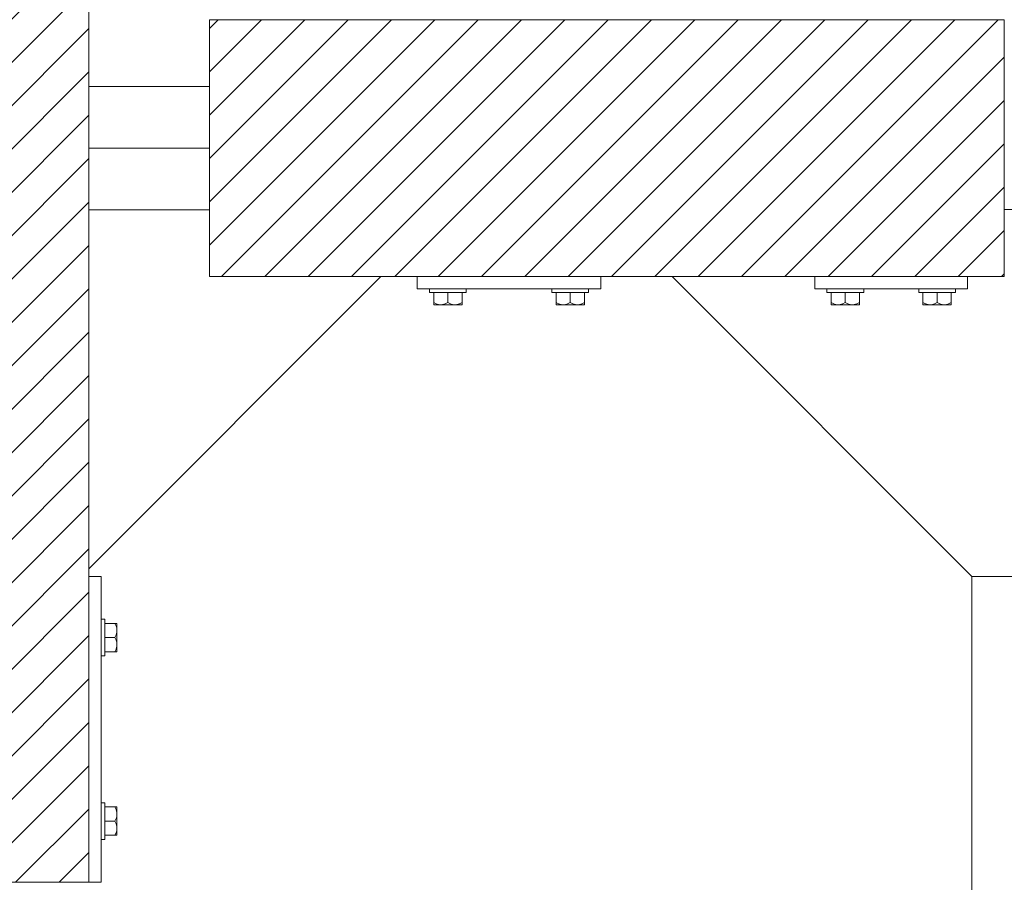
# Model space of a CAD drawing. Header units: millimetres. Extents: x 53056 to 116131, y -669674 to -625124.
# Tile 78 of 168: x 60411 to 61216, y -645721 to -645016. Entities that reach past the tile are written whole.
import ezdxf

# ---------------------------------------------------------------- set-up
doc = ezdxf.new("R2010")
doc.units = ezdxf.units.MM
doc.header["$MEASUREMENT"] = 0
doc.linetypes.add('DGN Style 1', pattern=[536.1990872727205, 0.8921781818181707, -535.3069090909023])
for name, color, linetype, lineweight in [('Side Cradle Blocks', 7, 'Continuous', 0), ('Side Cradle Hydraulic Arm Support', 7, 'Continuous', 0), ('Side Cradle Stbd', 7, 'Continuous', 0)]:
    doc.layers.add(name, color=color, linetype=linetype, lineweight=lineweight)

# ---------------------------------------------------------------- blocks, each defined once
blk = doc.blocks.new('*U82')
at = {"layer": 'Side Cradle Hydraulic Arm Support', "color": 7, "linetype": 'Continuous', "lineweight": 0}
blk.add_line((-274.9890305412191, 1109.465289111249), (-274.9890305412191, 316.6850334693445), dxfattribs=at)
at = {"layer": 'Side Cradle Hydraulic Arm Support', "color": 7, "linetype": 'Continuous', "lineweight": 0, "flags": 128}
blk.add_lwpolyline([(-248.4889944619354, 1409.465325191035), (-224.9890305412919, 1409.465325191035), (-224.9890305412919, 1109.465325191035), (-274.9890305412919, 1109.465325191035), (-519.9889944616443, 1354.465289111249)], dxfattribs=at)
blk = doc.blocks.new('*U55')
at = {"linetype": 'Continuous', "lineweight": 0}
h = blk.add_hatch(dxfattribs=at)
h.set_pattern_fill('HATCH', color=30, style=0, pattern_type=2)
h.set_pattern_definition([(45, (-24288.699345, 2439.311969), (-17.71895608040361, 17.71895608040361), [])])
h.paths.add_polyline_path([(-24126.61436463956, 1935.098466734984), (-24126.61435581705, 2228.532219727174), (-24126.61435430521, 2278.815325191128), (-24126.61435279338, 2329.098430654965), (-24126.61434397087, 2622.532183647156), (-24126.61434378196, 2628.815325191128), (-24126.61433626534, 2878.815325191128), (-24133.18058327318, 2878.815325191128), (-24233.18058327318, 2878.815325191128), (-24258.75592507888, 2878.815325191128), (-24263.36931740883, 2878.815325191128), (-24269.68058574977, 2878.815325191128), (-24289.68058574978, 2878.815325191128), (-24419.68061016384, 2878.815325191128), (-24439.68061016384, 2878.815325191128), (-24475.61437234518, 2878.815325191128), (-24575.61437234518, 2878.815325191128), (-24581.61440842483, 2878.815325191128), (-24581.61440842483, 2628.815325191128), (-24581.61440842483, 2623.098394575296), (-24581.61440842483, 2329.098430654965), (-24581.61440842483, 2278.815325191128), (-24581.61440842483, 2228.532219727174), (-24581.61440842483, 1934.532255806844), (-24581.61440842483, 1928.815325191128), (-24581.61440842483, 1678.815325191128), (-24575.61437234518, 1678.815325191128), (-24475.61437234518, 1678.815325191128), (-24439.68061016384, 1678.815325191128), (-24419.68061016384, 1678.815325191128), (-24289.68058574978, 1678.815325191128), (-24269.68058574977, 1678.815325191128), (-24263.36931740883, 1678.815325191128), (-24258.75592507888, 1678.815325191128), (-24233.18058327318, 1678.815325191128), (-24133.18058327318, 1678.815325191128), (-24126.6143723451, 1678.815325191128), (-24126.61436482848, 1928.815325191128)])
h = blk.add_hatch(dxfattribs=at)
h.set_pattern_fill('HATCH', color=30, style=0, pattern_type=2)
h.set_pattern_definition([(45, (-23742.919249, 2248.675599), (-17.71895608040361, 17.71895608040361), [])])
h.paths.add_polyline_path([(-23533.03903054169, 2383.815325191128), (-23539.07222103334, 2383.815325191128), (-23669.07222103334, 2383.815325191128), (-23679.07222103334, 2383.815325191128), (-23699.07222103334, 2383.815325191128), (-23708.03903054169, 2383.815325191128), (-23858.03903054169, 2383.815325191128), (-23887.89751388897, 2383.815325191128), (-24028.03903054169, 2383.815325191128), (-24028.03903054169, 2329.098430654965), (-24028.03903054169, 2278.815325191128), (-24028.03903054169, 2228.532219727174), (-24028.03903054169, 2173.815325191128), (-23887.89751388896, 2173.815325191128), (-23858.03903054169, 2173.815325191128), (-23708.03903054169, 2173.815325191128), (-23649.53899446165, 2173.815325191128), (-23533.03903054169, 2173.815325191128), (-23408.03903054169, 2173.815325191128), (-23378.03903054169, 2173.815325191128), (-23378.03903054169, 2228.815325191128), (-23378.03903054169, 2278.815325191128), (-23378.03903054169, 2378.815325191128), (-23378.03903054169, 2383.815325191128), (-23408.03903054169, 2383.815325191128)])
at = {"color": 30, "linetype": 'Continuous', "lineweight": 0, "flags": 128}
blk.add_lwpolyline([(-24233.18058327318, 1678.815325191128), (-24133.18058327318, 1678.815325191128), (-24126.6143723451, 1678.815325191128), (-24126.61436482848, 1928.815325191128), (-24126.61436463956, 1935.098466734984), (-24126.61436463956, 1935.098466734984), (-24126.61435581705, 2228.532219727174), (-24126.61435430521, 2278.815325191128), (-24126.61435279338, 2329.098430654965), (-24126.61434397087, 2622.532183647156), (-24126.61434378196, 2628.815325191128), (-24126.61433626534, 2878.815325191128), (-24133.18058327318, 2878.815325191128), (-24233.18058327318, 2878.815325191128)], dxfattribs=at)
blk.add_lwpolyline([(-23533.03903054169, 2383.815325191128), (-23539.07222103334, 2383.815325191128), (-23669.07222103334, 2383.815325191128), (-23679.07222103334, 2383.815325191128), (-23699.07222103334, 2383.815325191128), (-23708.03903054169, 2383.815325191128), (-23858.03903054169, 2383.815325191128), (-23887.89751388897, 2383.815325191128), (-24028.03903054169, 2383.815325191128), (-24028.03903054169, 2329.098430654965), (-24028.03903054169, 2278.815325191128), (-24028.03903054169, 2228.532219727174), (-24028.03903054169, 2173.815325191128), (-23887.89751388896, 2173.815325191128), (-23858.03903054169, 2173.815325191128), (-23708.03903054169, 2173.815325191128), (-23649.53899446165, 2173.815325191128), (-23533.03903054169, 2173.815325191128), (-23408.03903054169, 2173.815325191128), (-23378.03903054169, 2173.815325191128), (-23378.03903054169, 2228.815325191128), (-23378.03903054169, 2278.815325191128), (-23378.03903054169, 2378.815325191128), (-23378.03903054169, 2383.815325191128), (-23408.03903054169, 2383.815325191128), (-23533.03903054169, 2383.815325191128)], close=True, dxfattribs=at)
at = {"layer": 'Side Cradle Blocks', "color": 7, "linetype": 'Continuous', "lineweight": 0}
for p, q in [((-24126.6143723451, 2878.815325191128), (-24126.6143723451, 1678.815325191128)), ((-24028.03903054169, 2173.815325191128), (-24028.03903054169, 2383.815325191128)), ((-24028.03903054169, 2383.815325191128), (-23378.03903054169, 2383.815325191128)), ((-23378.03903054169, 2383.815325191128), (-23378.03903054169, 2173.815325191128)), ((-23378.03903054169, 2173.815325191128), (-24028.03903054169, 2173.815325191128)), ((-23858.03903054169, 2173.815289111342), (-23858.03903054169, 2163.815325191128)), ((-23708.03903054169, 2163.815325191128), (-23708.03903054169, 2173.815289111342)), ((-23533.03903054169, 2173.815289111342), (-23533.03903054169, 2163.815325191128)), ((-23408.03903054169, 2163.815325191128), (-23408.03903054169, 2173.815289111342)), ((-23858.03903054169, 2163.815325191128), (-23708.03903054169, 2163.815325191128)), ((-23844.62212031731, 2152.607235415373), (-23844.62212031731, 2160.815289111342)), ((-23827.29877905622, 2160.815325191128), (-23833.03903054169, 2160.815325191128)), ((-23833.03903054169, 2152.607235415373), (-23833.03903054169, 2160.815284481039)), ((-23821.45594076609, 2160.815289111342), (-23821.45594076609, 2152.607235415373)), ((-23744.6221203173, 2160.815289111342), (-23744.6221203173, 2152.607235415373)), ((-23738.77928202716, 2160.815325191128), (-23733.03903054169, 2160.815325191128)), ((-23733.03903054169, 2152.607235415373), (-23733.03903054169, 2160.815284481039)), ((-23721.45594076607, 2152.607235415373), (-23721.45594076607, 2160.815289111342)), ((-23533.03903054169, 2163.815325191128), (-23408.03903054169, 2163.815325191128)), ((-23519.6221203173, 2152.607235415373), (-23519.6221203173, 2160.815289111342)), ((-23502.29877905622, 2160.815325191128), (-23508.03903054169, 2160.815325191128)), ((-23508.03903054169, 2152.607235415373), (-23508.03903054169, 2160.815284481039)), ((-23496.45594076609, 2160.815289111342), (-23496.45594076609, 2152.607235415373)), ((-23444.6221203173, 2160.815289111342), (-23444.6221203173, 2152.607235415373)), ((-23438.77928202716, 2160.815325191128), (-23433.03903054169, 2160.815325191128)), ((-23433.03903054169, 2152.607235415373), (-23433.03903054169, 2160.815284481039)), ((-23421.45594076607, 2152.607235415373), (-23421.45594076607, 2160.815289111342)), ((-23844.62212031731, 2151.598468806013), (-23844.62212031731, 2152.607235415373)), ((-23842.48577160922, 2151.623850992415), (-23844.62212031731, 2152.607235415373)), ((-23844.04008401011, 2150.81568598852), (-23843.93199688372, 2150.815325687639)), ((-23843.93179885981, 2150.815325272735), (-23843.7153184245, 2150.81568598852)), ((-23838.83057542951, 2150.815325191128), (-23841.89657890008, 2150.815325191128)), ((-23841.77319780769, 2150.81568598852), (-23841.89638966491, 2150.81532574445)), ((-23838.82972582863, 2150.815325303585), (-23836.10619784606, 2150.81568598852)), ((-23833.03903054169, 2152.607235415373), (-23835.19707362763, 2151.565450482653)), ((-23830.90268183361, 2151.623850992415), (-23833.03903054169, 2152.607235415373)), ((-23827.24748565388, 2150.815325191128), (-23831.00376153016, 2150.815325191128)), ((-23829.97186323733, 2150.81568598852), (-23827.24791342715, 2150.815325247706)), ((-23821.45594076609, 2152.607235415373), (-23823.61398385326, 2151.565450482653)), ((-23821.45594076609, 2150.815325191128), (-23822.14621317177, 2150.815325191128)), ((-23822.03797707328, 2150.81568598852), (-23822.14610257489, 2150.815325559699)), ((-23821.45594076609, 2151.056120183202), (-23821.45594076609, 2150.815325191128)), ((-23744.6221203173, 2152.607235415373), (-23742.46407723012, 2151.565450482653)), ((-23744.6221203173, 2151.056120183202), (-23744.62212031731, 2150.815325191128)), ((-23744.62212031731, 2150.815325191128), (-23743.93184791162, 2150.815325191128)), ((-23743.93195850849, 2150.815325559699), (-23744.04008401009, 2150.81568598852)), ((-23738.83057542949, 2150.815325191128), (-23735.07429955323, 2150.815325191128)), ((-23738.83014765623, 2150.815325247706), (-23736.10619784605, 2150.81568598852)), ((-23735.17537924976, 2151.623850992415), (-23733.03903054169, 2152.607235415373)), ((-23733.03903054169, 2152.607235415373), (-23730.88098745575, 2151.565450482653)), ((-23729.97186323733, 2150.81568598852), (-23727.24833525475, 2150.815325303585)), ((-23727.24748565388, 2150.815325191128), (-23724.1814821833, 2150.815325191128)), ((-23724.18167141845, 2150.81532574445), (-23724.30486327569, 2150.81568598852)), ((-23723.59228947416, 2151.623850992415), (-23721.45594076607, 2152.607235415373)), ((-23722.36274265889, 2150.81568598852), (-23722.14626222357, 2150.815325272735)), ((-23722.03797707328, 2150.81568598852), (-23722.14606419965, 2150.815325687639)), ((-23721.45594076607, 2151.598468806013), (-23721.45594076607, 2152.607235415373)), ((-23519.6221203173, 2151.598468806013), (-23519.6221203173, 2152.607235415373)), ((-23517.48577160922, 2151.623850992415), (-23519.6221203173, 2152.607235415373)), ((-23519.04008401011, 2150.81568598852), (-23518.93199688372, 2150.815325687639)), ((-23518.93179885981, 2150.815325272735), (-23518.7153184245, 2150.81568598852)), ((-23513.83057542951, 2150.815325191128), (-23516.89657890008, 2150.815325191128)), ((-23516.77319780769, 2150.81568598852), (-23516.89638966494, 2150.81532574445)), ((-23513.82972582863, 2150.815325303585), (-23511.10619784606, 2150.81568598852)), ((-23508.03903054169, 2152.607235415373), (-23510.19707362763, 2151.565450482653)), ((-23505.90268183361, 2151.623850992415), (-23508.03903054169, 2152.607235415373)), ((-23502.24748565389, 2150.815325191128), (-23506.00376153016, 2150.815325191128)), ((-23504.97186323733, 2150.81568598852), (-23502.24791342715, 2150.815325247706)), ((-23496.45594076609, 2152.607235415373), (-23498.61398385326, 2151.565450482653)), ((-23496.45594076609, 2150.815325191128), (-23497.14621317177, 2150.815325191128)), ((-23497.03797707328, 2150.81568598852), (-23497.14610257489, 2150.815325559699)), ((-23496.45594076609, 2151.056120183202), (-23496.45594076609, 2150.815325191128)), ((-23444.6221203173, 2152.607235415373), (-23442.46407723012, 2151.565450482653)), ((-23444.6221203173, 2151.056120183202), (-23444.6221203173, 2150.815325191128)), ((-23444.6221203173, 2150.815325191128), (-23443.93184791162, 2150.815325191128)), ((-23443.9319585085, 2150.815325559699), (-23444.04008401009, 2150.81568598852)), ((-23438.83057542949, 2150.815325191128), (-23435.07429955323, 2150.815325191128)), ((-23438.83014765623, 2150.815325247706), (-23436.10619784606, 2150.81568598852)), ((-23435.17537924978, 2151.623850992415), (-23433.03903054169, 2152.607235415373)), ((-23433.03903054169, 2152.607235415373), (-23430.88098745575, 2151.565450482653)), ((-23429.97186323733, 2150.81568598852), (-23427.24833525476, 2150.815325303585)), ((-23427.24748565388, 2150.815325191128), (-23424.1814821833, 2150.815325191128)), ((-23424.18167141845, 2150.81532574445), (-23424.30486327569, 2150.81568598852)), ((-23423.59228947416, 2151.623850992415), (-23421.45594076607, 2152.607235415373)), ((-23422.36274265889, 2150.81568598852), (-23422.14626222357, 2150.815325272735)), ((-23422.03797707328, 2150.81568598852), (-23422.14606419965, 2150.815325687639)), ((-23421.45594076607, 2151.598468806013), (-23421.45594076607, 2152.607235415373)), ((-24116.6143723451, 1928.815325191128), (-24126.61433626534, 1928.815325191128)), ((-24116.6143723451, 1678.815325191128), (-24116.6143723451, 1928.815325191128)), ((-24105.40628256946, 1890.39841496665), (-24113.61433626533, 1890.39841496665)), ((-24104.39751595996, 1890.39841496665), (-24105.40628256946, 1890.39841496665)), ((-24104.42289814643, 1888.262066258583), (-24105.40628256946, 1890.39841496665)), ((-24103.61473314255, 1889.816378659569), (-24103.61437284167, 1889.708291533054)), ((-24103.61473314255, 1889.49161307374), (-24103.61437242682, 1889.708093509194)), ((-24103.61437289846, 1887.672684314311), (-24103.61473314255, 1887.54949245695)), ((-24103.61473314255, 1881.882492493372), (-24103.6143724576, 1884.606020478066)), ((-24103.6143723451, 1884.606870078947), (-24103.6143723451, 1887.672873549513)), ((-24113.61437234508, 1873.07507370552), (-24113.61437234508, 1878.815325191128)), ((-24105.40628256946, 1878.815325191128), (-24113.61433163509, 1878.815325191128)), ((-24105.40628256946, 1878.815325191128), (-24104.36449763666, 1880.973368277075)), ((-24104.42289814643, 1876.678976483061), (-24105.40628256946, 1878.815325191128)), ((-24103.6143723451, 1873.023780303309), (-24103.6143723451, 1876.780056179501)), ((-24105.40628256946, 1867.232235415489), (-24104.36449763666, 1869.390278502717)), ((-24103.61437240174, 1873.024208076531), (-24103.61473314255, 1875.748157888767)), ((-24113.61433626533, 1867.232235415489), (-24105.40628256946, 1867.232235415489)), ((-24103.85516733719, 1867.232235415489), (-24103.6143723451, 1867.232235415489)), ((-24103.61437271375, 1867.922397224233), (-24103.61473314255, 1867.814271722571)), ((-24103.6143723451, 1867.232235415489), (-24103.6143723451, 1867.922507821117)), ((-24113.61433626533, 1740.39841496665), (-24105.40628256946, 1740.39841496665)), ((-24105.40628256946, 1740.39841496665), (-24104.36449763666, 1738.240371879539)), ((-24103.85516733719, 1740.39841496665), (-24103.6143723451, 1740.39841496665)), ((-24103.61473314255, 1739.816378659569), (-24103.61437271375, 1739.708253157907)), ((-24103.6143723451, 1740.39841496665), (-24103.6143723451, 1739.708142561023)), ((-24113.61437234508, 1734.555576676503), (-24113.61437234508, 1728.815325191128)), ((-24103.61473314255, 1731.882492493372), (-24103.61437240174, 1734.606442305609)), ((-24103.6143723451, 1734.606870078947), (-24103.6143723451, 1730.850594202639)), ((-24105.40628256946, 1728.815325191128), (-24113.61433163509, 1728.815325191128)), ((-24104.42289814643, 1730.951673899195), (-24105.40628256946, 1728.815325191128)), ((-24105.40628256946, 1728.815325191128), (-24104.36449763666, 1726.657282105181)), ((-24103.6143724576, 1723.02462990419), (-24103.61473314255, 1725.748157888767)), ((-24103.6143723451, 1723.023780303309), (-24103.6143723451, 1719.957776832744)), ((-24105.40628256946, 1717.232235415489), (-24113.61433626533, 1717.232235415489)), ((-24104.42289814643, 1719.368584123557), (-24105.40628256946, 1717.232235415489)), ((-24104.39751595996, 1717.232235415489), (-24105.40628256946, 1717.232235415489)), ((-24103.61473314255, 1720.081157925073), (-24103.61437289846, 1719.957966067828)), ((-24103.61437242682, 1717.922556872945), (-24103.61473314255, 1718.1390373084)), ((-24103.61473314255, 1717.814271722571), (-24103.61437284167, 1717.922358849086)), ((-24126.6143723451, 1678.815325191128), (-24581.6143723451, 1678.815325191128)), ((-24126.61433626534, 1678.815325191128), (-24116.6143723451, 1678.815325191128))]:
    blk.add_line(p, q, dxfattribs=at)
at = {"layer": 'Side Cradle Blocks', "color": 7, "linetype": 'Continuous', "lineweight": 0, "flags": 128}
for points in [[(-23833.03903054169, 2160.815325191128), (-23838.77928202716, 2160.815325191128), (-23843.64563225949, 2160.815325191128), (-23846.89722352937, 2160.815325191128), (-23848.03903054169, 2160.815325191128), (-23848.03903054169, 2163.815289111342)], [(-23818.03903054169, 2163.815289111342), (-23818.03903054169, 2160.815325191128), (-23819.18083755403, 2160.815325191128), (-23822.43242882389, 2160.815325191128), (-23827.29877905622, 2160.815325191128)], [(-23738.77928202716, 2160.815325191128), (-23743.64563225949, 2160.815325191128), (-23746.89722352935, 2160.815325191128), (-23748.03903054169, 2160.815325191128), (-23748.03903054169, 2163.815289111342)], [(-23718.03903054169, 2163.815289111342), (-23718.03903054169, 2160.815325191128), (-23719.18083755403, 2160.815325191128), (-23722.43242882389, 2160.815325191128), (-23727.2987790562, 2160.815325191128), (-23733.03903054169, 2160.815325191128)], [(-23508.03903054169, 2160.815325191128), (-23513.77928202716, 2160.815325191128), (-23518.64563225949, 2160.815325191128), (-23521.89722352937, 2160.815325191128), (-23523.03903054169, 2160.815325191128), (-23523.03903054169, 2163.815289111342)], [(-23493.03903054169, 2163.815289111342), (-23493.03903054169, 2160.815325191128), (-23494.18083755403, 2160.815325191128), (-23497.4324288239, 2160.815325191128), (-23502.29877905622, 2160.815325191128)], [(-23438.77928202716, 2160.815325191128), (-23443.64563225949, 2160.815325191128), (-23446.89722352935, 2160.815325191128), (-23448.03903054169, 2160.815325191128), (-23448.03903054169, 2163.815289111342)], [(-23418.03903054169, 2163.815289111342), (-23418.03903054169, 2160.815325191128), (-23419.18083755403, 2160.815325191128), (-23422.4324288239, 2160.815325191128), (-23427.2987790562, 2160.815325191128), (-23433.03903054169, 2160.815325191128)], [(-23844.62212031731, 2151.598468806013), (-23844.62212031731, 2151.562256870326), (-23844.62212031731, 2150.990078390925), (-23844.62212031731, 2150.815325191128), (-23843.93184791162, 2150.815325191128), (-23841.89657890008, 2150.815325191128)], [(-23842.48577160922, 2151.623850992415), (-23841.83036599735, 2151.32216069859), (-23840.78851210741, 2151.033901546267), (-23838.83057542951, 2150.815325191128), (-23838.08874917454, 2150.846954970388), (-23837.35431322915, 2150.940086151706), (-23835.33904670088, 2151.496913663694), (-23835.19707362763, 2151.565450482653)], [(-23838.83057542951, 2150.815325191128), (-23835.07429955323, 2150.815325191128), (-23831.00376153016, 2150.815325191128)], [(-23830.90268183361, 2151.623850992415), (-23830.24727622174, 2151.32216069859), (-23829.20542233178, 2151.033901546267), (-23827.24748565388, 2150.815325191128), (-23826.50565939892, 2150.846954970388), (-23825.77122345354, 2150.940086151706), (-23823.75595692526, 2151.496913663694), (-23823.61398385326, 2151.565450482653)], [(-23827.24784234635, 2150.815325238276), (-23827.24748565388, 2150.815325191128), (-23824.18148218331, 2150.815325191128), (-23822.14621317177, 2150.815325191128)], [(-23821.45594076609, 2151.056120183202), (-23821.45594076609, 2151.560136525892), (-23821.45594076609, 2151.598468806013), (-23821.45594076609, 2152.607235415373)], [(-23744.6221203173, 2152.607235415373), (-23744.6221203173, 2151.598468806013), (-23744.6221203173, 2151.560136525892), (-23744.6221203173, 2151.056120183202)], [(-23743.93184791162, 2150.815325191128), (-23741.89657890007, 2150.815325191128), (-23738.83057542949, 2150.815325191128), (-23738.83021873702, 2150.815325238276)], [(-23742.46407723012, 2151.565450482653), (-23742.32210415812, 2151.496913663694), (-23740.30683762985, 2150.940086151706), (-23739.57240168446, 2150.846954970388), (-23738.83057542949, 2150.815325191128), (-23736.8726387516, 2151.033901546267), (-23735.83078486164, 2151.32216069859), (-23735.17537924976, 2151.623850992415)], [(-23735.07429955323, 2150.815325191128), (-23731.00376153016, 2150.815325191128), (-23727.24748565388, 2150.815325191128)], [(-23730.88098745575, 2151.565450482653), (-23730.7390143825, 2151.496913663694), (-23728.72374785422, 2150.940086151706), (-23727.98931190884, 2150.846954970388), (-23727.24748565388, 2150.815325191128), (-23725.28954897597, 2151.033901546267), (-23724.24769508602, 2151.32216069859), (-23723.59228947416, 2151.623850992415)], [(-23724.1814821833, 2150.815325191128), (-23722.14621317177, 2150.815325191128), (-23721.45594076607, 2150.815325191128), (-23721.45594076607, 2150.990078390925), (-23721.45594076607, 2151.562256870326), (-23721.45594076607, 2151.598468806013)], [(-23519.6221203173, 2151.598468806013), (-23519.6221203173, 2151.562256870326), (-23519.6221203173, 2150.990078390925), (-23519.62212031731, 2150.815325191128), (-23518.93184791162, 2150.815325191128), (-23516.89657890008, 2150.815325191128)], [(-23517.48577160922, 2151.623850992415), (-23516.83036599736, 2151.32216069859), (-23515.78851210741, 2151.033901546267), (-23513.83057542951, 2150.815325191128), (-23513.08874917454, 2150.846954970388), (-23512.35431322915, 2150.940086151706), (-23510.33904670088, 2151.496913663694), (-23510.19707362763, 2151.565450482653)], [(-23513.83057542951, 2150.815325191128), (-23510.07429955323, 2150.815325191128), (-23506.00376153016, 2150.815325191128)], [(-23505.90268183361, 2151.623850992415), (-23505.24727622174, 2151.32216069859), (-23504.2054223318, 2151.033901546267), (-23502.24748565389, 2150.815325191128), (-23501.50565939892, 2150.846954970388), (-23500.77122345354, 2150.940086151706), (-23498.75595692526, 2151.496913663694), (-23498.61398385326, 2151.565450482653)], [(-23502.24784234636, 2150.815325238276), (-23502.24748565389, 2150.815325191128), (-23499.18148218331, 2150.815325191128), (-23497.14621317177, 2150.815325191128)], [(-23496.45594076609, 2151.056120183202), (-23496.45594076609, 2151.560136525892), (-23496.45594076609, 2151.598468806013), (-23496.45594076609, 2152.607235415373)], [(-23444.6221203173, 2152.607235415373), (-23444.6221203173, 2151.598468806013), (-23444.6221203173, 2151.560136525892), (-23444.6221203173, 2151.056120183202)], [(-23443.93184791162, 2150.815325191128), (-23441.89657890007, 2150.815325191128), (-23438.83057542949, 2150.815325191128), (-23438.83021873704, 2150.815325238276)], [(-23442.46407723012, 2151.565450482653), (-23442.32210415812, 2151.496913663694), (-23440.30683762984, 2150.940086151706), (-23439.57240168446, 2150.846954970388), (-23438.83057542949, 2150.815325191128), (-23436.8726387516, 2151.033901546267), (-23435.83078486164, 2151.32216069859), (-23435.17537924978, 2151.623850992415)], [(-23435.07429955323, 2150.815325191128), (-23431.00376153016, 2150.815325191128), (-23427.24748565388, 2150.815325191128)], [(-23430.88098745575, 2151.565450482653), (-23430.7390143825, 2151.496913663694), (-23428.72374785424, 2150.940086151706), (-23427.98931190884, 2150.846954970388), (-23427.24748565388, 2150.815325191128), (-23425.28954897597, 2151.033901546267), (-23424.24769508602, 2151.32216069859), (-23423.59228947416, 2151.623850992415)], [(-23424.1814821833, 2150.815325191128), (-23422.14621317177, 2150.815325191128), (-23421.45594076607, 2150.815325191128), (-23421.45594076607, 2150.990078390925), (-23421.45594076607, 2151.562256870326), (-23421.45594076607, 2151.598468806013)], [(-24116.61433626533, 1893.815325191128), (-24113.61437234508, 1893.815325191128), (-24113.61437234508, 1892.673518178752), (-24113.61437234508, 1889.421926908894), (-24113.61437234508, 1884.555576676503), (-24113.61437234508, 1878.815325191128)], [(-24104.36449763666, 1880.973368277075), (-24104.2959608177, 1881.11534135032), (-24103.7391333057, 1883.130607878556), (-24103.64600212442, 1883.865043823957), (-24103.6143723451, 1884.606870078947), (-24103.83294870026, 1886.564806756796), (-24104.12120785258, 1887.606660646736), (-24104.42289814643, 1888.262066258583)], [(-24103.6143723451, 1887.672873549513), (-24103.6143723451, 1889.708142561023), (-24103.6143723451, 1890.39841496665), (-24103.78912554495, 1890.39841496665), (-24104.36130402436, 1890.39841496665), (-24104.39751595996, 1890.39841496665)], [(-24103.6143723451, 1876.780056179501), (-24103.6143723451, 1880.850594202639), (-24103.6143723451, 1884.606870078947)], [(-24104.36449763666, 1869.390278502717), (-24104.2959608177, 1869.532251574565), (-24103.7391333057, 1871.547518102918), (-24103.64600212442, 1872.281954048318), (-24103.6143723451, 1873.023780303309), (-24103.83294870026, 1874.981716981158), (-24104.12120785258, 1876.023570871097), (-24104.42289814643, 1876.678976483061)], [(-24113.61437234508, 1873.07507370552), (-24113.61437234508, 1868.208723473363), (-24113.61437234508, 1864.957132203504), (-24113.61437234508, 1863.815325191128), (-24116.61433626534, 1863.815325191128)], [(-24103.6143723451, 1867.922507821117), (-24103.6143723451, 1869.957776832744), (-24103.6143723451, 1873.023780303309), (-24103.61437239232, 1873.02413699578)], [(-24105.40628256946, 1867.232235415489), (-24104.39751595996, 1867.232235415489), (-24104.35918367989, 1867.232235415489), (-24103.85516733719, 1867.232235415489)], [(-24116.61433626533, 1743.815325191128), (-24113.61437234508, 1743.815325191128), (-24113.61437234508, 1742.673518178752), (-24113.61437234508, 1739.421926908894), (-24113.61437234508, 1734.555576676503)], [(-24103.85516733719, 1740.39841496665), (-24104.35918367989, 1740.39841496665), (-24104.39751595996, 1740.39841496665), (-24105.40628256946, 1740.39841496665)], [(-24103.61437239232, 1734.606513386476), (-24103.6143723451, 1734.606870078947), (-24103.6143723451, 1737.672873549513), (-24103.6143723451, 1739.708142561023)], [(-24104.42289814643, 1730.951673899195), (-24104.12120785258, 1731.607079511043), (-24103.83294870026, 1732.648933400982), (-24103.6143723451, 1734.606870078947), (-24103.64600212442, 1735.348696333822), (-24103.7391333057, 1736.083132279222), (-24104.2959608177, 1738.098398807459), (-24104.36449763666, 1738.240371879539)], [(-24113.61437234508, 1728.815325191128), (-24113.61437234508, 1723.07507370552), (-24113.61437234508, 1718.208723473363), (-24113.61437234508, 1714.957132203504), (-24113.61437234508, 1713.815325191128), (-24116.61433626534, 1713.815325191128)], [(-24104.42289814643, 1719.368584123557), (-24104.12120785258, 1720.023989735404), (-24103.83294870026, 1721.06584362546), (-24103.6143723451, 1723.023780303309), (-24103.64600212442, 1723.7656065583), (-24103.7391333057, 1724.5000425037), (-24104.2959608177, 1726.515309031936), (-24104.36449763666, 1726.657282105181)], [(-24103.6143723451, 1723.023780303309), (-24103.6143723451, 1726.780056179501), (-24103.6143723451, 1730.850594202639)], [(-24104.39751595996, 1717.232235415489), (-24104.36130402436, 1717.232235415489), (-24103.78912554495, 1717.232235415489), (-24103.6143723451, 1717.232235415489), (-24103.6143723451, 1717.922507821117), (-24103.6143723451, 1719.957776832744)]]:
    blk.add_lwpolyline(points, dxfattribs=at)
at = {"layer": 'Side Cradle Stbd', "color": 7, "linetype": 'Continuous', "lineweight": 0}
for p, q in [((-24028.03906662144, 2329.098430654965), (-24126.61433626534, 2329.098430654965)), ((-24028.03906662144, 2278.815325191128), (-24126.61433626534, 2278.815325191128)), ((-24028.03906662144, 2228.532219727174), (-24126.61433626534, 2228.532219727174)), ((-24126.61433626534, 1935.098466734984), (-23887.89751388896, 2173.815289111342))]:
    blk.add_line(p, q, dxfattribs=at)
blk.add_blockref('*U82', (-23129.55000000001, 819.3500000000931), dxfattribs=at)

msp = doc.modelspace()

# ---------------------------------------------------------------- block references
at = {"color": 7, "linetype": 'DGN Style 1', "lineweight": 0}
msp.add_blockref('*U55', (84593.95000000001, -647399.3500000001), dxfattribs=at)

doc.saveas('drawing.dxf')
